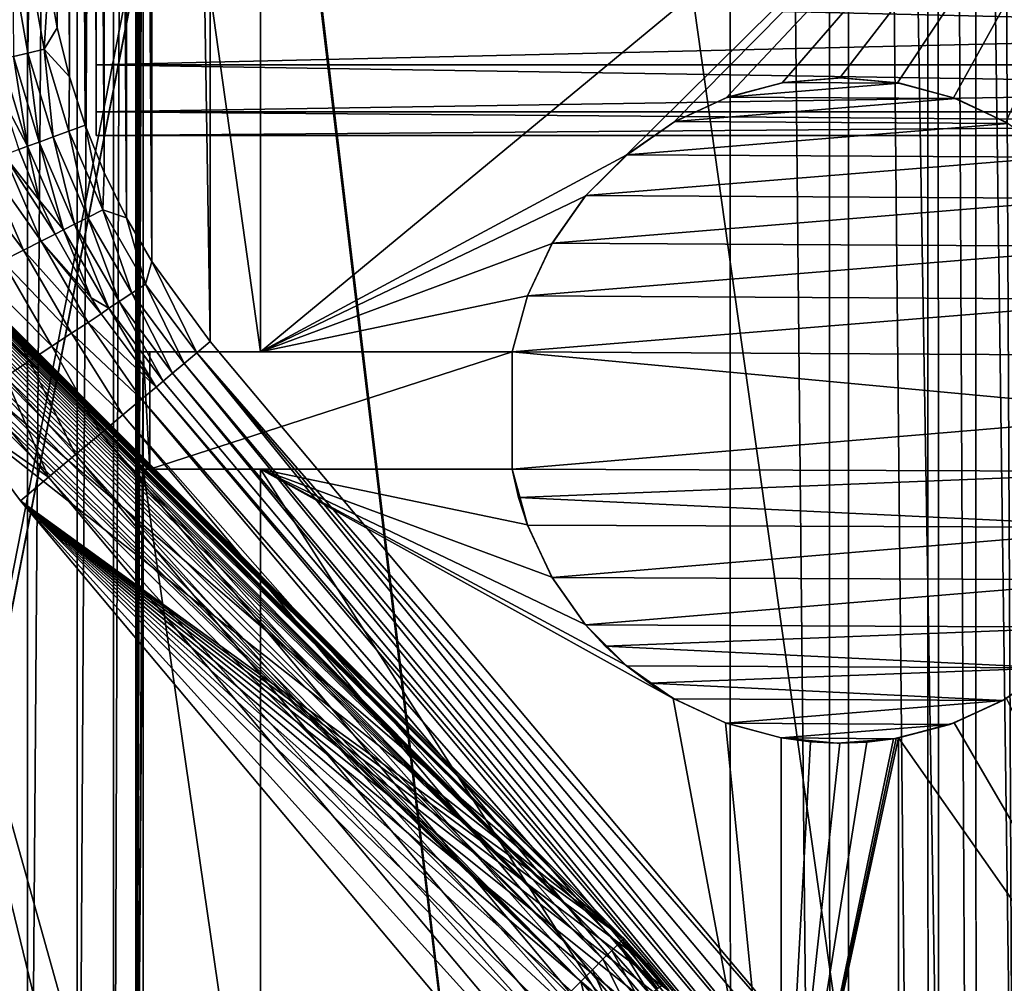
# Model space of a CAD drawing. Header units: metres. Extents: x -206 to 75, y -104 to 104.
# Tile 195 of 256: x -85 to -73, y -32 to -20. Entities that reach past the tile are written whole.
import ezdxf

# ---------------------------------------------------------------- set-up
doc = ezdxf.new("R2010")
doc.units = ezdxf.units.M
doc.layers.add('solid_01_1-CONSUMER_THERM_B_125288', color=7, linetype='CONTINUOUS')

msp = doc.modelspace()

# ---------------------------------------------------------------- linework, layer by layer
at = {"layer": 'solid_01_1-CONSUMER_THERM_B_125288'}
for points in [[(-93.358711, -67.339516), (-65.514557, 74.985474), (-65.493088, -75.014526)], [(-93.358711, -67.339516), (-93.257065, -66.795311), (-65.514557, 74.985474)], [(-93.276108, 66.204689), (-65.514557, 74.985474), (-93.257141, -66.241692)], [(-93.257065, -66.795311), (-93.257141, -66.241692), (-65.514557, 74.985474)], [(-76.404617, 63.580017, 75.400002), (-88.551651, 38.265007, 75.400002), (-76.395485, -63.61998, 75.400002)], [(-76.404617, 63.580017, 75.400002), (-76.395485, -63.61998, 75.400002), (-75.124222, -63.529644, 75.400002)], [(-75.133339, 63.489864, 75.400002), (-76.404617, 63.580017, 75.400002), (-75.124222, -63.529644, 75.400002)], [(-75.133339, 63.489864, 75.400002), (-75.124222, -63.529644, 75.400002), (-73.868263, -63.257675, 75.400002)], [(-73.877342, 63.218079, 75.400002), (-75.133339, 63.489864, 75.400002), (-73.868263, -63.257675, 75.400002)], [(-73.877342, 63.218079, 75.400002), (-73.868263, -63.257675, 75.400002), (-73.256706, -63.054668, 75.400002)], [(-73.265755, 63.01516, 75.400002), (-73.877342, 63.218079, 75.400002), (-73.256706, -63.054668, 75.400002)], [(-73.265755, 63.01516, 75.400002), (-73.256706, -63.054668, 75.400002), (-72.66156, -62.808571, 75.400002)], [(-72.670578, 62.769146, 75.400002), (-73.265755, 63.01516, 75.400002), (-72.66156, -62.808571, 75.400002)], [(-86.176315, 43.745533, 63.5), (-85.379936, 42.666481, 63.5), (-86.170029, -43.7869, 63.5)], [(-85.379936, 42.666481, 63.5), (-85.373802, -42.707733, 63.5), (-86.170029, -43.7869, 63.5)], [(-85.379936, 42.666481, 63.5), (-84.743538, 41.48621, 63.5), (-85.373802, -42.707733, 63.5)], [(-84.743538, 41.48621, 63.5), (-84.737572, -41.52737, 63.5), (-85.373802, -42.707733, 63.5)], [(-84.743538, 41.48621, 63.5), (-84.279655, 40.22813, 63.5), (-84.737572, -41.52737, 63.5)], [(-84.279655, 40.22813, 63.5), (-84.273872, -40.269222, 63.5), (-84.737572, -41.52737, 63.5)], [(-84.279655, 40.22813, 63.5), (-83.997505, 38.917236, 63.5), (-84.273872, -40.269222, 63.5)], [(-83.997505, 38.917236, 63.5), (-83.991913, -38.95829, 63.5), (-84.273872, -40.269222, 63.5)], [(-83.902641, 36.079479, 63.5), (-83.991913, -38.95829, 63.5), (-83.997505, 38.917236, 63.5)], [(-76.395485, -63.61998, 75.400002), (-88.551651, 38.265007, 75.400002), (-88.489967, 37.481255, 75.400002)], [(-76.395485, -63.61998, 75.400002), (-88.489967, 37.481255, 75.400002), (-88.489929, -37.518745, 75.400002)], [(-72.77977, -37.1035, 1.5), (-72.790161, 37.072842, 1.5), (-73.748619, 35.375313, 1.5)], [(-83.902641, 36.079479, 63.5), (-83.901901, 25.729481, 63.5), (-83.991913, -38.95829, 63.5)], [(-73.738663, -35.406456, 1.5), (-73.748619, 35.375313, 1.5), (-74.897667, 33.821796, 1.5)], [(-73.738663, -35.406456, 1.5), (-72.77977, -37.1035, 1.5), (-73.748619, 35.375313, 1.5)], [(-74.887978, -33.853535, 1.5), (-74.897667, 33.821796, 1.5), (-83.047386, 24.106514, 1.5)], [(-74.887978, -33.853535, 1.5), (-73.738663, -35.406456, 1.5), (-74.897667, 33.821796, 1.5)], [(-83.901901, 25.729481, 63.5), (-83.901787, 24.229481, 63.5), (-83.991913, -38.95829, 63.5)], [(-83.901787, 24.229481, 63.5), (-83.901665, 22.479481, 63.5), (-83.991913, -38.95829, 63.5)], [(-83.040482, -24.140587, 1.5), (-83.047386, 24.106514, 1.5), (-83.792343, 23.08275, 1.5)], [(-83.040482, -24.140587, 1.5), (-74.887978, -33.853535, 1.5), (-83.047386, 24.106514, 1.5)], [(-83.785728, -23.117039, 1.5), (-83.792343, 23.08275, 1.5), (-84.114891, 22.526012, 1.5)], [(-83.785728, -23.117039, 1.5), (-83.040482, -24.140587, 1.5), (-83.792343, 23.08275, 1.5)], [(-84.108437, -22.560392, 1.5), (-84.114891, 22.526012, 1.5), (-84.399353, 21.944349, 1.5)], [(-84.108437, -22.560392, 1.5), (-83.785728, -23.117039, 1.5), (-84.114891, 22.526012, 1.5)], [(-83.901665, 22.479481, 63.5), (-83.899834, -3.02052, 63.5), (-83.991913, -38.95829, 63.5)], [(-84.393066, -21.978809, 1.5), (-84.399353, 21.944349, 1.5), (-84.64286, 21.342167, 1.5)], [(-84.393066, -21.978809, 1.5), (-84.108437, -22.560392, 1.5), (-84.399353, 21.944349, 1.5)], [(-84.636742, -21.376698, 1.5), (-84.64286, 21.342167, 1.5), (-84.843224, 20.724291, 1.5)], [(-84.636742, -21.376698, 1.5), (-84.393066, -21.978809, 1.5), (-84.64286, 21.342167, 1.5)], [(-84.83728, -20.758879, 1.5), (-84.843224, 20.724291, 1.5), (-84.999016, 20.095814, 1.5)], [(-84.83728, -20.758879, 1.5), (-84.636742, -21.376698, 1.5), (-84.843224, 20.724291, 1.5)], [(-84.993256, -20.130447, 1.5), (-84.999016, 20.095814, 1.5), (-85.109612, 19.461967, 1.5)], [(-84.993256, -20.130447, 1.5), (-84.83728, -20.758879, 1.5), (-84.999016, 20.095814, 1.5)], [(-85.104034, -19.496632, 1.5), (-84.993256, -20.130447, 1.5), (-85.109612, 19.461967, 1.5)], [(-83.899834, -3.02052, 63.5), (-83.899185, -12.02052, 63.5), (-83.991913, -38.95829, 63.5)], [(-84.499062, -20.605898, 20.425104), (-84.499031, -21.206583, 22.959694), (-84.499496, -11.456066, 45.564018)], [(-84.499031, -21.206583, 22.959694), (-84.499397, -13.545429, 44.008518), (-84.499496, -11.456066, 45.564018)], [(-84.499062, -20.605898, 20.425104), (-84.499496, -11.456066, 45.564018), (-84.499321, -15.183158, 33.85545)], [(-83.899185, -12.02052, 63.5), (-83.899078, -13.52052, 63.5), (-83.991913, -38.95829, 63.5)], [(-84.499031, -21.206583, 22.959694), (-84.499016, -21.508955, 25.546734), (-84.499397, -13.545429, 44.008518)], [(-84.499016, -21.508955, 25.546734), (-84.499306, -15.439981, 42.221088), (-84.499397, -13.545429, 44.008518)], [(-83.899078, -13.52052, 63.5), (-83.898308, -24.270519, 63.5), (-83.991913, -38.95829, 63.5)], [(-82.399078, -13.520412, 69.900002), (-82.398308, -24.270412, 69.900002), (-83.899078, -13.52052, 69.900002)], [(-83.898308, -24.270519, 69.900002), (-83.898308, -24.270519, 63.5), (-83.899078, -13.52052, 63.5)], [(-83.898308, -24.270519, 69.900002), (-83.899078, -13.52052, 63.5), (-83.899078, -13.52052, 69.900002)], [(-82.398308, -24.270412, 69.900002), (-83.898308, -24.270519, 69.900002), (-83.899078, -13.52052, 69.900002)], [(-82.398308, -24.270412, 72.400002), (-82.399078, -13.520412, 72.400002), (-69.399078, -13.519479, 72.400002)], [(-82.399078, -13.520412, 69.900002), (-82.399078, -13.520412, 72.400002), (-82.398308, -24.270412, 72.400002)], [(-82.399078, -13.520412, 69.900002), (-82.398308, -24.270412, 72.400002), (-82.398308, -24.270412, 69.900002)], [(-82.398308, -24.270412, 72.400002), (-69.399078, -13.519479, 72.400002), (-77.725517, -21.760351, 72.400002)], [(-69.399078, -13.519479, 72.400002), (-77.119659, -21.337215, 72.400002), (-77.725517, -21.760351, 72.400002)], [(-69.399078, -13.519479, 72.400002), (-76.449364, -21.025288, 72.400002), (-77.119659, -21.337215, 72.400002)], [(-69.399078, -13.519479, 72.400002), (-75.734901, -20.834208, 72.400002), (-76.449364, -21.025288, 72.400002)], [(-69.399078, -13.519479, 72.400002), (-74.998558, -20.769896, 72.400002), (-75.734901, -20.834208, 72.400002)], [(-69.399078, -13.519479, 72.400002), (-74.262207, -20.834103, 72.400002), (-74.998558, -20.769896, 72.400002)], [(-69.399078, -13.519479, 72.400002), (-73.547714, -21.02508, 72.400002), (-74.262207, -20.834103, 72.400002)], [(-69.399078, -13.519479, 72.400002), (-72.877373, -21.336912, 72.400002), (-73.547714, -21.02508, 72.400002)], [(-84.499062, -20.605898, 20.425104), (-84.499321, -15.183158, 33.85545), (-84.499298, -15.591481, 32.834572)], [(-84.499016, -21.508955, 25.546734), (-84.499016, -21.508965, 28.151453), (-84.499306, -15.439981, 42.221088)], [(-84.499016, -21.508965, 28.151453), (-84.499229, -17.114273, 40.225765), (-84.499306, -15.439981, 42.221088)], [(-84.499062, -20.605898, 20.425104), (-84.499298, -15.591481, 32.834572), (-84.499283, -15.934896, 31.79006)], [(-84.499062, -20.605898, 20.425104), (-84.499283, -15.934896, 31.79006), (-84.499275, -16.211914, 30.726557)], [(-84.499062, -20.605898, 20.425104), (-84.499275, -16.211914, 30.726557), (-84.49926, -16.421761, 29.647047)], [(-84.499062, -20.605898, 20.425104), (-84.49926, -16.421761, 29.647047), (-84.499252, -16.563316, 28.557098)], [(-84.499062, -20.605898, 20.425104), (-84.499252, -16.563316, 28.557098), (-84.499252, -16.636189, 27.459927)], [(-84.4991, -19.714912, 17.977079), (-84.499062, -20.605898, 20.425104), (-84.499252, -16.636189, 27.459927)], [(-84.499016, -21.508965, 28.151453), (-84.499031, -21.206577, 30.738758), (-84.499229, -17.114273, 40.225765)], [(-84.499031, -21.206577, 30.738758), (-84.499161, -18.545721, 38.0494), (-84.499229, -17.114273, 40.225765)], [(-84.499031, -21.206577, 30.738758), (-84.499062, -20.605827, 33.273609), (-84.499161, -18.545721, 38.0494)], [(-84.499062, -20.605827, 33.273609), (-84.4991, -19.714895, 35.721432), (-84.499161, -18.545721, 38.0494)], [(-85.351288, -19.326447, 1.525335), (-85.562386, -19.351151, 1.600154), (-85.367836, -20.453569, 1.600154)], [(-85.367836, -20.453569, 1.600154), (-85.562386, -19.351151, 1.600154), (-85.553093, -20.497503, 1.720659)], [(-85.161034, -20.404526, 1.525335), (-85.351288, -19.326447, 1.525335), (-85.367836, -20.453569, 1.600154)], [(-85.161034, -20.404526, 1.525335), (-85.104034, -19.496632, 1.5), (-85.351288, -19.326447, 1.525335)], [(-85.161034, -20.404526, 1.525335), (-84.993256, -20.130447, 1.5), (-85.104034, -19.496632, 1.5)], [(-84.499062, -20.605827, 33.273609), (-46.499104, -19.713068, 35.721432), (-84.4991, -19.714895, 35.721432)], [(-84.4991, -19.714912, 17.977079), (-46.499104, -19.713074, 17.977047), (-46.499062, -20.604067, 20.425081)], [(-84.4991, -19.714912, 17.977079), (-46.499062, -20.604067, 20.425081), (-84.499062, -20.605898, 20.425104)], [(-84.499062, -20.605827, 33.273609), (-46.499062, -20.604002, 33.273613), (-46.499104, -19.713068, 35.721432)], [(-85.161034, -20.404526, 1.525335), (-84.83728, -20.758879, 1.5), (-84.993256, -20.130447, 1.5)], [(-85.553093, -20.497503, 1.720659), (-85.70739, -20.534096, 1.880731), (-85.374527, -21.645351, 1.880731)], [(-85.367836, -20.453569, 1.600154), (-85.553093, -20.497503, 1.720659), (-85.225525, -21.591091, 1.720659)], [(-85.225525, -21.591091, 1.720659), (-85.553093, -20.497503, 1.720659), (-85.374527, -21.645351, 1.880731)], [(-85.161034, -20.404526, 1.525335), (-85.367836, -20.453569, 1.600154), (-85.046623, -21.525948, 1.600154)], [(-85.046623, -21.525948, 1.600154), (-85.367836, -20.453569, 1.600154), (-85.225525, -21.591091, 1.720659)], [(-84.846909, -21.453228, 1.525335), (-84.83728, -20.758879, 1.5), (-85.161034, -20.404526, 1.525335)], [(-84.846909, -21.453228, 1.525335), (-85.161034, -20.404526, 1.525335), (-85.046623, -21.525948, 1.600154)], [(-85.703529, -21.01582, 2.071429), (-85.374527, -21.645351, 1.880731), (-85.70739, -20.534096, 1.880731)], [(-84.499031, -21.206577, 30.738758), (-46.499062, -20.604002, 33.273613), (-84.499062, -20.605827, 33.273609)], [(-84.499062, -20.605898, 20.425104), (-46.499062, -20.604067, 20.425081), (-46.499031, -21.204754, 22.959681)], [(-84.499062, -20.605898, 20.425104), (-46.499031, -21.204754, 22.959681), (-84.499031, -21.206583, 22.959694)], [(-84.499031, -21.206577, 30.738758), (-46.499031, -21.204754, 30.738756), (-46.499062, -20.604002, 33.273613)], [(-84.846909, -21.453228, 1.525335), (-84.636742, -21.376698, 1.5), (-84.83728, -20.758879, 1.5)], [(-76.449364, -21.025288, 72.400002), (-75.734901, -20.834208, 72.400002), (-76.431198, -21.018742, 67.400002)], [(-76.431198, -21.018742, 67.400002), (-75.712975, -20.830414, 67.400002), (-74.233658, -20.839226, 67.400002)], [(-75.734901, -20.834208, 72.400002), (-75.712975, -20.830414, 67.400002), (-76.431198, -21.018742, 67.400002)], [(-76.431198, -21.018742, 67.400002), (-74.233658, -20.839226, 67.400002), (-73.517738, -21.036093, 67.400002)], [(-75.734901, -20.834208, 72.400002), (-74.998558, -20.769896, 72.400002), (-75.712975, -20.830414, 67.400002)], [(-74.998558, -20.769896, 72.400002), (-74.972931, -20.76996, 67.400002), (-75.712975, -20.830414, 67.400002)], [(-75.712975, -20.830414, 67.400002), (-74.972931, -20.76996, 67.400002), (-74.233658, -20.839226, 67.400002)], [(-74.998558, -20.769896, 72.400002), (-74.262207, -20.834103, 72.400002), (-74.972931, -20.76996, 67.400002)], [(-74.262207, -20.834103, 72.400002), (-74.233658, -20.839226, 67.400002), (-74.972931, -20.76996, 67.400002)], [(-74.262207, -20.834103, 72.400002), (-73.547714, -21.02508, 72.400002), (-74.233658, -20.839226, 67.400002)], [(-73.547714, -21.02508, 72.400002), (-73.517738, -21.036093, 67.400002), (-74.233658, -20.839226, 67.400002)], [(-85.703529, -21.01582, 2.071429), (-85.484917, -21.688044, 2.071429), (-85.374527, -21.645351, 1.880731)], [(-77.119659, -21.337215, 72.400002), (-76.449364, -21.025288, 72.400002), (-77.10569, -21.329195, 67.400002)], [(-77.10569, -21.329195, 67.400002), (-76.431198, -21.018742, 67.400002), (-73.517738, -21.036093, 67.400002)], [(-76.449364, -21.025288, 72.400002), (-76.431198, -21.018742, 67.400002), (-77.10569, -21.329195, 67.400002)], [(-77.10569, -21.329195, 67.400002), (-73.517738, -21.036093, 67.400002), (-72.847015, -21.354549, 67.400002)], [(-73.547714, -21.02508, 72.400002), (-72.877373, -21.336912, 72.400002), (-73.517738, -21.036093, 67.400002)], [(-72.877373, -21.336912, 72.400002), (-72.847015, -21.354549, 67.400002), (-73.517738, -21.036093, 67.400002)], [(-84.499031, -21.206583, 22.959694), (-46.499031, -21.204754, 22.959681), (-46.499016, -21.50713, 25.546724)], [(-84.499016, -21.508965, 28.151453), (-46.499031, -21.204754, 30.738756), (-84.499031, -21.206577, 30.738758)], [(-84.499031, -21.206583, 22.959694), (-46.499016, -21.50713, 25.546724), (-84.499016, -21.508955, 25.546734)], [(-84.499016, -21.508965, 28.151453), (-46.499016, -21.507139, 28.151445), (-46.499031, -21.204754, 30.738756)], [(-84.413162, -22.45837, 1.525335), (-84.636742, -21.376698, 1.5), (-84.846909, -21.453228, 1.525335)], [(-84.413162, -22.45837, 1.525335), (-84.393066, -21.978809, 1.5), (-84.636742, -21.376698, 1.5)], [(-77.725517, -21.760351, 72.400002), (-77.119659, -21.337215, 72.400002), (-77.715858, -21.752298, 67.400002)], [(-77.715858, -21.752298, 67.400002), (-77.10569, -21.329195, 67.400002), (-72.847015, -21.354549, 67.400002)], [(-77.119659, -21.337215, 72.400002), (-77.10569, -21.329195, 67.400002), (-77.715858, -21.752298, 67.400002)], [(-77.715858, -21.752298, 67.400002), (-72.847015, -21.354549, 67.400002), (-72.241951, -21.784866, 67.400002)], [(-84.846909, -21.453228, 1.525335), (-85.046623, -21.525948, 1.600154), (-84.603081, -22.553785, 1.600154)], [(-84.413162, -22.45837, 1.525335), (-84.846909, -21.453228, 1.525335), (-84.603081, -22.553785, 1.600154)], [(-85.225525, -21.591091, 1.720659), (-85.374527, -21.645351, 1.880731), (-84.914909, -22.710447, 1.880731)], [(-85.046623, -21.525948, 1.600154), (-85.225525, -21.591091, 1.720659), (-84.773209, -22.639257, 1.720659)], [(-84.773209, -22.639257, 1.720659), (-85.225525, -21.591091, 1.720659), (-84.914909, -22.710447, 1.880731)], [(-84.603081, -22.553785, 1.600154), (-85.046623, -21.525948, 1.600154), (-84.773209, -22.639257, 1.720659)], [(-84.499016, -21.508955, 25.546734), (-46.499016, -21.50713, 25.546724), (-46.499016, -21.507139, 28.151445)], [(-84.499016, -21.508955, 25.546734), (-46.499016, -21.507139, 28.151445), (-84.499016, -21.508965, 28.151453)], [(-85.198769, -22.85708, 2.419925), (-85.673904, -21.756912, 2.419925), (-85.912979, -21.844028, 2.731638)], [(-85.673904, -21.756912, 2.419925), (-85.221703, -22.339029, 2.071429), (-85.484917, -21.688044, 2.071429)], [(-85.673904, -21.756912, 2.419925), (-85.019066, -22.766718, 2.071429), (-85.221703, -22.339029, 2.071429)], [(-85.198769, -22.85708, 2.419925), (-85.019066, -22.766718, 2.071429), (-85.673904, -21.756912, 2.419925)], [(-85.484917, -21.688044, 2.071429), (-85.221703, -22.339029, 2.071429), (-85.374527, -21.645351, 1.880731)], [(-85.221703, -22.339029, 2.071429), (-84.914909, -22.710447, 1.880731), (-85.374527, -21.645351, 1.880731)], [(-78.243073, -22.275131, 67.400002), (-77.715858, -21.752298, 67.400002), (-72.241951, -21.784866, 67.400002)], [(-77.725517, -21.760351, 72.400002), (-77.715858, -21.752298, 67.400002), (-78.243073, -22.275131, 67.400002)], [(-85.426102, -22.97139, 2.731638), (-85.912979, -21.844028, 2.731638), (-86.195938, -21.94714, 2.998492)], [(-85.426102, -22.97139, 2.731638), (-85.198769, -22.85708, 2.419925), (-85.912979, -21.844028, 2.731638)], [(-82.398308, -24.270412, 72.400002), (-77.725517, -21.760351, 72.400002), (-78.249275, -22.282476, 72.400002)], [(-78.249275, -22.282476, 72.400002), (-77.725517, -21.760351, 72.400002), (-78.243073, -22.275131, 67.400002)], [(-78.243073, -22.275131, 67.400002), (-72.241951, -21.784866, 67.400002), (-71.721024, -22.31391, 67.400002)], [(-85.69516, -23.106684, 2.998492), (-85.426102, -22.97139, 2.731638), (-86.195938, -21.94714, 2.998492)], [(-84.413162, -22.45837, 1.525335), (-84.108437, -22.560392, 1.5), (-84.393066, -21.978809, 1.5)], [(-85.221703, -22.339029, 2.071429), (-85.019066, -22.766718, 2.071429), (-84.914909, -22.710447, 1.880731)], [(-82.398308, -24.270412, 72.400002), (-78.249275, -22.282476, 72.400002), (-78.674538, -22.887417, 72.400002)], [(-78.674538, -22.887417, 72.400002), (-78.249275, -22.282476, 72.400002), (-78.671242, -22.881735, 67.400002)], [(-78.671242, -22.881735, 67.400002), (-78.243073, -22.275131, 67.400002), (-71.721024, -22.31391, 67.400002)], [(-78.249275, -22.282476, 72.400002), (-78.243073, -22.275131, 67.400002), (-78.671242, -22.881735, 67.400002)], [(-78.671242, -22.881735, 67.400002), (-71.721024, -22.31391, 67.400002), (-71.30011, -22.925549, 67.400002)], [(-87.287964, -22.49206, 13.075119), (-87.307365, -22.524677, 13.124171), (-77.911362, -31.919308, 13.122963)], [(-87.269485, -22.466232, 13.02775), (-87.287964, -22.49206, 13.075119), (-77.827141, -31.835087, 12.933075)], [(-87.287964, -22.49206, 13.075119), (-77.911362, -31.919308, 13.122963), (-77.827141, -31.835087, 12.933075)], [(-87.251579, -22.446507, 12.982288), (-87.269485, -22.466232, 13.02775), (-77.827141, -31.835087, 12.933075)], [(-87.233955, -22.43231, 12.938953), (-87.251579, -22.446507, 12.982288), (-77.827141, -31.835087, 12.933075)], [(-87.216026, -22.422806, 12.896791), (-87.233955, -22.43231, 12.938953), (-77.827141, -31.835087, 12.933075)], [(-87.197739, -22.417694, 12.856084), (-87.216026, -22.422806, 12.896791), (-77.774948, -31.782888, 12.721427)], [(-87.216026, -22.422806, 12.896791), (-77.827141, -31.835087, 12.933075), (-77.774948, -31.782888, 12.721427)], [(-87.179024, -22.416698, 12.817101), (-87.197739, -22.417694, 12.856084), (-77.774948, -31.782888, 12.721427)], [(-87.160606, -22.419027, 12.780789), (-87.179024, -22.416698, 12.817101), (-77.774948, -31.782888, 12.721427)], [(-87.125862, -22.430719, 12.717447), (-87.160606, -22.419027, 12.780789), (-77.774948, -31.782888, 12.721427)], [(-87.125862, -22.430719, 12.717447), (-77.774948, -31.782888, 12.721427), (-77.757393, -31.765335, 12.5)], [(-87.095566, -22.446489, 12.664712), (-87.125862, -22.430719, 12.717447), (-77.757393, -31.765335, 12.5)], [(-87.070175, -22.462509, 12.618376), (-87.095566, -22.446489, 12.664712), (-77.757393, -31.765335, 12.5)], [(-87.050751, -22.476048, 12.575701), (-87.070175, -22.462509, 12.618376), (-77.757393, -31.765335, 12.5)], [(-87.039093, -22.484556, 12.535916), (-87.050751, -22.476048, 12.575701), (-77.757393, -31.765335, 12.5)], [(-87.039093, -22.484556, 12.535916), (-77.757393, -31.765335, 12.5), (-87.035576, -22.487165, 12.5)], [(-87.035576, -22.487165, 3.5), (-77.757393, -31.765335, 3.5), (-87.037071, -23.781445, 3.5)], [(-87.035576, -22.487165, 3.5), (-77.757393, -31.765335, 12.5), (-77.757393, -31.765335, 3.5)], [(-87.035576, -22.487165, 3.5), (-87.035576, -22.487165, 12.5), (-77.757393, -31.765335, 12.5)], [(-84.413162, -22.45837, 1.525335), (-84.603081, -22.553785, 1.600154), (-84.043213, -23.52318, 1.600154)], [(-83.865662, -23.406363, 1.525335), (-84.108437, -22.560392, 1.5), (-84.413162, -22.45837, 1.525335)], [(-83.865662, -23.406363, 1.525335), (-84.413162, -22.45837, 1.525335), (-84.043213, -23.52318, 1.600154)], [(-87.349487, -22.610661, 13.223137), (-87.372276, -22.663612, 13.270741), (-77.911362, -31.919308, 13.122963)], [(-87.327827, -22.56424, 13.173878), (-87.349487, -22.610661, 13.223137), (-77.911362, -31.919308, 13.122963)], [(-87.307365, -22.524677, 13.124171), (-87.327827, -22.56424, 13.173878), (-77.911362, -31.919308, 13.122963)], [(-84.603081, -22.553785, 1.600154), (-84.773209, -22.639257, 1.720659), (-84.202271, -23.627825, 1.720659)], [(-84.043213, -23.52318, 1.600154), (-84.603081, -22.553785, 1.600154), (-84.202271, -23.627825, 1.720659)], [(-83.865662, -23.406363, 1.525335), (-83.785728, -23.117039, 1.5), (-84.108437, -22.560392, 1.5)], [(-87.395874, -22.721983, 13.315196), (-87.419945, -22.78512, 13.35567), (-78.023376, -32.031322, 13.281551)], [(-87.372276, -22.663612, 13.270741), (-87.395874, -22.721983, 13.315196), (-78.023376, -32.031322, 13.281551)], [(-87.372276, -22.663612, 13.270741), (-78.023376, -32.031322, 13.281551), (-77.911362, -31.919308, 13.122963)], [(-85.019066, -22.766718, 2.071429), (-84.56041, -23.582306, 2.071429), (-84.914909, -22.710447, 1.880731)], [(-84.773209, -22.639257, 1.720659), (-84.914909, -22.710447, 1.880731), (-84.334747, -23.714985, 1.880731)], [(-84.56041, -23.582306, 2.071429), (-84.334747, -23.714985, 1.880731), (-84.914909, -22.710447, 1.880731)], [(-84.202271, -23.627825, 1.720659), (-84.773209, -22.639257, 1.720659), (-84.334747, -23.714985, 1.880731)], [(-87.443802, -22.851873, 13.39128), (-87.486839, -22.990644, 13.445751), (-78.157555, -32.165497, 13.400871)], [(-87.419945, -22.78512, 13.35567), (-87.443802, -22.851873, 13.39128), (-78.023376, -32.031322, 13.281551)], [(-87.443802, -22.851873, 13.39128), (-78.157555, -32.165497, 13.400871), (-78.023376, -32.031322, 13.281551)], [(-84.599007, -23.894581, 2.419925), (-85.198769, -22.85708, 2.419925), (-85.426102, -22.97139, 2.731638)], [(-85.198769, -22.85708, 2.419925), (-84.56041, -23.582306, 2.071429), (-85.019066, -22.766718, 2.071429)], [(-85.198769, -22.85708, 2.419925), (-84.431023, -23.783945, 2.071429), (-84.56041, -23.582306, 2.071429)], [(-84.599007, -23.894581, 2.419925), (-84.431023, -23.783945, 2.071429), (-85.198769, -22.85708, 2.419925)], [(-82.398308, -24.270412, 72.400002), (-78.674538, -22.887417, 72.400002), (-78.988319, -23.55637, 72.400002)], [(-78.988319, -23.55637, 72.400002), (-78.674538, -22.887417, 72.400002), (-78.987297, -23.553589, 67.400002)], [(-78.987297, -23.553589, 67.400002), (-78.671242, -22.881735, 67.400002), (-71.30011, -22.925549, 67.400002)], [(-78.674538, -22.887417, 72.400002), (-78.671242, -22.881735, 67.400002), (-78.987297, -23.553589, 67.400002)], [(-87.486839, -22.990644, 13.445751), (-87.516418, -23.124821, 13.477894), (-78.307152, -32.315098, 13.474928)], [(-87.486839, -22.990644, 13.445751), (-78.307152, -32.315098, 13.474928), (-78.157555, -32.165497, 13.400871)], [(-84.811516, -24.034533, 2.731638), (-85.426102, -22.97139, 2.731638), (-85.69516, -23.106684, 2.998492)], [(-84.811516, -24.034533, 2.731638), (-84.599007, -23.894581, 2.419925), (-85.426102, -22.97139, 2.731638)], [(-78.987297, -23.553589, 67.400002), (-71.30011, -22.925549, 67.400002), (-70.992058, -23.601116, 67.400002)], [(-87.516418, -23.124821, 13.477894), (-87.52774, -23.244625, 13.493205), (-78.307152, -32.315098, 13.474928)], [(-85.063034, -24.200178, 2.998492), (-85.69516, -23.106684, 2.998492), (-85.998993, -23.259459, 3.213573)], [(-85.063034, -24.200178, 2.998492), (-84.811516, -24.034533, 2.731638), (-85.69516, -23.106684, 2.998492)], [(-83.2118, -24.284384, 1.525335), (-83.785728, -23.117039, 1.5), (-83.865662, -23.406363, 1.525335)], [(-83.2118, -24.284384, 1.525335), (-83.040482, -24.140587, 1.5), (-83.785728, -23.117039, 1.5)], [(-87.52774, -23.244625, 13.493205), (-87.521332, -23.347664, 13.498845), (-78.307152, -32.315098, 13.474928)], [(-85.347046, -24.387224, 3.213573), (-85.998993, -23.259459, 3.213573), (-86.329704, -23.425755, 3.371311)], [(-85.347046, -24.387224, 3.213573), (-85.063034, -24.200178, 2.998492), (-85.998993, -23.259459, 3.213573)], [(-87.521332, -23.347664, 13.498845), (-87.500038, -23.436913, 13.5), (-78.307152, -32.315098, 13.474928)], [(-78.751862, -54.699909, 13.5), (-78.4645, -32.472443, 13.5), (-87.500038, -23.436913, 13.5)], [(-78.307152, -32.315098, 13.474928), (-87.500038, -23.436913, 13.5), (-78.4645, -32.472443, 13.5)], [(-79.772858, -55.240498, 13.5), (-78.751862, -54.699909, 13.5), (-87.500038, -23.436913, 13.5)], [(-80.863228, -55.623398, 13.5), (-79.772858, -55.240498, 13.5), (-87.500038, -23.436913, 13.5)], [(-81.426903, -55.752861, 13.5), (-80.863228, -55.623398, 13.5), (-87.500038, -23.436913, 13.5)], [(-81.998459, -55.839909, 13.5), (-81.426903, -55.752861, 13.5), (-87.500038, -23.436913, 13.5)], [(-83.151939, -55.885246, 13.5), (-81.998459, -55.839909, 13.5), (-87.500038, -23.436913, 13.5)], [(-84.300262, -55.758572, 13.5), (-83.151939, -55.885246, 13.5), (-87.500038, -23.436913, 13.5)], [(-84.865105, -55.631172, 13.5), (-84.300262, -55.758572, 13.5), (-87.500038, -23.436913, 13.5)], [(-85.418602, -55.46204, 13.5), (-84.865105, -55.631172, 13.5), (-87.500038, -23.436913, 13.5)], [(-86.4758, -55.004707, 13.5), (-85.418602, -55.46204, 13.5), (-87.500038, -23.436913, 13.5)], [(-85.656197, -24.590826, 3.371311), (-85.347046, -24.387224, 3.213573), (-86.329704, -23.425755, 3.371311)], [(-83.865662, -23.406363, 1.525335), (-84.043213, -23.52318, 1.600154), (-83.374596, -24.421024, 1.600154)], [(-83.2118, -24.284384, 1.525335), (-83.865662, -23.406363, 1.525335), (-83.374596, -24.421024, 1.600154)], [(-84.56041, -23.582306, 2.071429), (-84.431023, -23.783945, 2.071429), (-84.334747, -23.714985, 1.880731)], [(-84.202271, -23.627825, 1.720659), (-84.334747, -23.714985, 1.880731), (-83.641891, -24.645376, 1.880731)], [(-84.043213, -23.52318, 1.600154), (-84.202271, -23.627825, 1.720659), (-83.520424, -24.543427, 1.720659)], [(-83.520424, -24.543427, 1.720659), (-84.202271, -23.627825, 1.720659), (-83.641891, -24.645376, 1.880731)], [(-83.374596, -24.421024, 1.600154), (-84.043213, -23.52318, 1.600154), (-83.520424, -24.543427, 1.720659)], [(-82.398308, -24.270412, 72.400002), (-78.988319, -23.55637, 72.400002), (-79.18161, -24.270182, 72.400002)], [(-78.987297, -23.553589, 67.400002), (-70.992058, -23.601116, 67.400002), (-79.18161, -24.270182, 67.400002)], [(-78.988319, -23.55637, 72.400002), (-78.987297, -23.553589, 67.400002), (-79.18161, -24.270182, 67.400002)], [(-79.18161, -24.270182, 72.400002), (-78.988319, -23.55637, 72.400002), (-79.18161, -24.270182, 67.400002)], [(-70.992058, -23.601116, 67.400002), (-70.806282, -24.319994, 67.400002), (-79.18161, -24.270182, 67.400002)], [(-84.431023, -23.783945, 2.071429), (-83.732529, -24.721451, 2.071429), (-84.334747, -23.714985, 1.880731)], [(-83.732529, -24.721451, 2.071429), (-83.641891, -24.645376, 1.880731), (-84.334747, -23.714985, 1.880731)], [(-77.757393, -31.765335, 3.5), (-86.317436, -25.026308, 3.5), (-87.037071, -23.781445, 3.5)], [(-83.916367, -24.875755, 2.474663), (-84.599007, -23.894581, 2.419925), (-84.811516, -24.034533, 2.731638)], [(-84.599007, -23.894581, 2.419925), (-83.732529, -24.721451, 2.071429), (-84.431023, -23.783945, 2.071429)], [(-83.916367, -24.875755, 2.474663), (-83.732529, -24.721451, 2.071429), (-84.599007, -23.894581, 2.419925)], [(-84.154686, -25.075788, 2.825941), (-84.811516, -24.034533, 2.731638), (-85.063034, -24.200178, 2.998492)], [(-84.154686, -25.075788, 2.825941), (-83.916367, -24.875755, 2.474663), (-84.811516, -24.034533, 2.731638)], [(-83.2118, -24.284384, 1.525335), (-74.887978, -33.853535, 1.5), (-83.040482, -24.140587, 1.5)], [(-84.439087, -25.314499, 3.112886), (-85.063034, -24.200178, 2.998492), (-85.347046, -24.387224, 3.213573)], [(-84.439087, -25.314499, 3.112886), (-84.154686, -25.075788, 2.825941), (-85.063034, -24.200178, 2.998492)], [(-83.898308, -24.270519, 63.5), (-83.898201, -25.770519, 63.5), (-83.991913, -38.95829, 63.5)], [(-83.898308, -24.270519, 69.900002), (-79.18161, -24.270182, 67.400002), (-79.18161, -24.270182, 67.319206)], [(-82.398308, -24.270412, 69.900002), (-79.18161, -24.270182, 67.400002), (-83.898308, -24.270519, 69.900002)], [(-83.898308, -24.270519, 69.900002), (-79.18161, -24.270182, 67.319206), (-83.812897, -24.270514, 63.534752)], [(-83.81279, -25.770514, 63.534752), (-83.898308, -24.270519, 63.5), (-83.812897, -24.270514, 63.534752)], [(-83.898308, -24.270519, 69.900002), (-83.812897, -24.270514, 63.534752), (-83.898308, -24.270519, 63.5)], [(-83.81279, -25.770514, 63.534752), (-83.898201, -25.770519, 63.5), (-83.898308, -24.270519, 63.5)], [(-83.81279, -25.770514, 63.534752), (-83.812897, -24.270514, 63.534752), (-79.18161, -24.270182, 67.319206)], [(-83.81279, -25.770514, 63.534752), (-79.18161, -24.270182, 67.319206), (-79.181503, -25.770182, 67.319206)], [(-82.398308, -24.270412, 72.400002), (-79.18161, -24.270182, 72.400002), (-79.18161, -24.270182, 67.400002)], [(-82.398308, -24.270412, 69.900002), (-82.398308, -24.270412, 72.400002), (-79.18161, -24.270182, 67.400002)], [(-70.748451, -25.060242, 67.400002), (-79.181503, -25.770182, 67.400002), (-79.18161, -24.270182, 67.400002)], [(-79.18161, -24.270182, 67.319206), (-79.18161, -24.270182, 67.400002), (-79.181503, -25.770182, 67.400002)], [(-70.806282, -24.319994, 67.400002), (-70.748451, -25.060242, 67.400002), (-79.18161, -24.270182, 67.400002)], [(-79.18161, -24.270182, 67.319206), (-79.181503, -25.770182, 67.400002), (-79.181503, -25.770182, 67.319206)], [(-84.759552, -25.583481, 3.325387), (-85.347046, -24.387224, 3.213573), (-85.656197, -24.590826, 3.371311)], [(-84.759552, -25.583481, 3.325387), (-84.439087, -25.314499, 3.112886), (-85.347046, -24.387224, 3.213573)], [(-75.221626, -34.133583, 1.599859), (-83.2118, -24.284384, 1.525335), (-83.374596, -24.421024, 1.600154)], [(-75.058792, -33.99691, 1.525184), (-74.887978, -33.853535, 1.5), (-83.2118, -24.284384, 1.525335)], [(-75.221626, -34.133583, 1.599859), (-75.058792, -33.99691, 1.525184), (-83.2118, -24.284384, 1.525335)], [(-75.367523, -34.256035, 1.720235), (-83.374596, -24.421024, 1.600154), (-83.520424, -24.543427, 1.720659)], [(-75.367523, -34.256035, 1.720235), (-75.221626, -34.133583, 1.599859), (-83.374596, -24.421024, 1.600154)], [(-85.10479, -25.873253, 3.455959), (-85.656197, -24.590826, 3.371311), (-85.982483, -24.80571, 3.467618)], [(-85.10479, -25.873253, 3.455959), (-84.759552, -25.583481, 3.325387), (-85.656197, -24.590826, 3.371311)], [(-75.489067, -34.358055, 1.8802), (-83.641891, -24.645376, 1.880731), (-83.732529, -24.721451, 2.071429)], [(-75.489067, -34.358055, 1.8802), (-83.520424, -24.543427, 1.720659), (-83.641891, -24.645376, 1.880731)], [(-75.489067, -34.358055, 1.8802), (-75.367523, -34.256035, 1.720235), (-83.520424, -24.543427, 1.720659)], [(-75.580025, -34.434399, 2.071429), (-83.732529, -24.721451, 2.071429), (-83.916367, -24.875755, 2.474663)], [(-75.489067, -34.358055, 1.8802), (-83.732529, -24.721451, 2.071429), (-75.580025, -34.434399, 2.071429)], [(-85.10479, -25.873253, 3.455959), (-85.982483, -24.80571, 3.467618), (-86.317436, -25.026308, 3.5)], [(-75.763863, -34.588703, 2.474663), (-83.916367, -24.875755, 2.474663), (-84.154686, -25.075788, 2.825941)], [(-75.763863, -34.588703, 2.474663), (-75.580025, -34.434399, 2.071429), (-83.916367, -24.875755, 2.474663)], [(-85.10479, -25.873253, 3.455959), (-86.317436, -25.026308, 3.5), (-85.462639, -26.173607, 3.5)], [(-77.757393, -31.765335, 3.5), (-85.462639, -26.173607, 3.5), (-86.317436, -25.026308, 3.5)], [(-76.002449, -34.788956, 2.826262), (-84.154686, -25.075788, 2.825941), (-84.439087, -25.314499, 3.112886)], [(-76.002449, -34.788956, 2.826262), (-75.763863, -34.588703, 2.474663), (-84.154686, -25.075788, 2.825941)], [(-70.748451, -25.060242, 67.400002), (-70.820328, -25.799252, 67.400002), (-79.181503, -25.770182, 67.400002)], [(-76.287193, -35.027958, 3.113388), (-84.439087, -25.314499, 3.112886), (-84.759552, -25.583481, 3.325387)], [(-76.287193, -35.027958, 3.113388), (-76.002449, -34.788956, 2.826262), (-84.439087, -25.314499, 3.112886)], [(-76.608055, -35.297272, 3.325905), (-84.759552, -25.583481, 3.325387), (-85.10479, -25.873253, 3.455959)], [(-76.608055, -35.297272, 3.325905), (-76.287193, -35.027958, 3.113388), (-84.759552, -25.583481, 3.325387)], [(-83.898201, -25.770519, 63.5), (-83.897453, -36.120522, 63.5), (-83.991913, -38.95829, 63.5)], [(-79.181503, -25.770182, 67.319206), (-79.181503, -25.770182, 67.400002), (-83.898201, -25.770519, 63.5)], [(-82.398201, -25.770412, 69.900002), (-83.898201, -25.770519, 63.5), (-79.181503, -25.770182, 67.400002)], [(-83.81279, -25.770514, 63.534752), (-79.181503, -25.770182, 67.319206), (-83.898201, -25.770519, 63.5)], [(-82.398201, -25.770412, 69.900002), (-83.898201, -25.770519, 69.900002), (-83.898201, -25.770519, 63.5)], [(-82.397453, -36.120411, 69.900002), (-83.898201, -25.770519, 69.900002), (-82.398201, -25.770412, 69.900002)], [(-83.897453, -36.120522, 69.900002), (-83.897453, -36.120522, 63.5), (-83.898201, -25.770519, 63.5)], [(-83.897453, -36.120522, 69.900002), (-83.898201, -25.770519, 63.5), (-83.898201, -25.770519, 69.900002)], [(-82.397453, -36.120411, 69.900002), (-83.897453, -36.120522, 69.900002), (-83.898201, -25.770519, 69.900002)], [(-79.181503, -25.770182, 72.400002), (-82.398201, -25.770412, 69.900002), (-79.181503, -25.770182, 67.400002)], [(-79.181503, -25.770182, 72.400002), (-82.398201, -25.770412, 72.400002), (-82.398201, -25.770412, 69.900002)], [(-78.9888, -26.482084, 72.400002), (-82.398201, -25.770412, 72.400002), (-79.181503, -25.770182, 72.400002)], [(-82.397453, -36.120411, 72.400002), (-82.398201, -25.770412, 69.900002), (-82.398201, -25.770412, 72.400002)], [(-82.397453, -36.120411, 69.900002), (-82.398201, -25.770412, 69.900002), (-82.397453, -36.120411, 72.400002)], [(-78.676155, -27.149544, 72.400002), (-82.398201, -25.770412, 72.400002), (-78.9888, -26.482084, 72.400002)], [(-78.252701, -27.753202, 72.400002), (-82.398201, -25.770412, 72.400002), (-78.676155, -27.149544, 72.400002)], [(-77.73111, -28.274723, 72.400002), (-82.398201, -25.770412, 72.400002), (-78.252701, -27.753202, 72.400002)], [(-77.127388, -28.698088, 72.400002), (-82.398201, -25.770412, 72.400002), (-77.73111, -28.274723, 72.400002)], [(-75.747459, -36.119934, 72.400002), (-82.398201, -25.770412, 72.400002), (-77.127388, -28.698088, 72.400002)], [(-75.747459, -36.119934, 72.400002), (-82.397453, -36.120411, 72.400002), (-82.398201, -25.770412, 72.400002)], [(-70.820328, -25.799252, 67.400002), (-79.100395, -26.13114, 67.400002), (-79.181503, -25.770182, 67.400002)], [(-79.181503, -25.770182, 72.400002), (-79.181503, -25.770182, 67.400002), (-79.100395, -26.13114, 67.400002)], [(-78.9888, -26.482084, 72.400002), (-79.181503, -25.770182, 72.400002), (-79.100395, -26.13114, 67.400002)], [(-76.953705, -35.587387, 3.45631), (-85.10479, -25.873253, 3.455959), (-85.462639, -26.173607, 3.5)], [(-76.953705, -35.587387, 3.45631), (-76.608055, -35.297272, 3.325905), (-85.10479, -25.873253, 3.455959)], [(-70.820328, -25.799252, 67.400002), (-71.01973, -26.514477, 67.400002), (-79.100395, -26.13114, 67.400002)], [(-71.01973, -26.514477, 67.400002), (-78.987991, -26.484293, 67.400002), (-79.100395, -26.13114, 67.400002)], [(-78.9888, -26.482084, 72.400002), (-79.100395, -26.13114, 67.400002), (-78.987991, -26.484293, 67.400002)], [(-76.953705, -35.587387, 3.45631), (-85.462639, -26.173607, 3.5), (-77.310135, -35.886555, 3.5)], [(-76.007286, -35.713039, 3.5), (-77.310135, -35.886555, 3.5), (-85.462639, -26.173607, 3.5)], [(-77.456947, -32.088749, 3.5), (-85.462639, -26.173607, 3.5), (-77.757393, -31.765335, 3.5)], [(-77.180679, -32.433926, 3.5), (-85.462639, -26.173607, 3.5), (-77.456947, -32.088749, 3.5)], [(-76.930916, -32.797981, 3.5), (-85.462639, -26.173607, 3.5), (-77.180679, -32.433926, 3.5)], [(-76.708656, -33.17931, 3.5), (-85.462639, -26.173607, 3.5), (-76.930916, -32.797981, 3.5)], [(-76.514763, -33.576546, 3.5), (-85.462639, -26.173607, 3.5), (-76.708656, -33.17931, 3.5)], [(-76.3508, -33.986561, 3.5), (-85.462639, -26.173607, 3.5), (-76.514763, -33.576546, 3.5)], [(-76.217491, -34.407295, 3.5), (-85.462639, -26.173607, 3.5), (-76.3508, -33.986561, 3.5)], [(-76.115356, -34.837242, 3.5), (-85.462639, -26.173607, 3.5), (-76.217491, -34.407295, 3.5)], [(-76.045174, -35.273335, 3.5), (-85.462639, -26.173607, 3.5), (-76.115356, -34.837242, 3.5)], [(-76.007286, -35.713039, 3.5), (-85.462639, -26.173607, 3.5), (-76.045174, -35.273335, 3.5)], [(-78.676155, -27.149544, 72.400002), (-78.9888, -26.482084, 72.400002), (-78.987991, -26.484293, 67.400002)], [(-71.01973, -26.514477, 67.400002), (-78.673714, -27.153759, 67.400002), (-78.987991, -26.484293, 67.400002)], [(-78.676155, -27.149544, 72.400002), (-78.987991, -26.484293, 67.400002), (-78.673714, -27.153759, 67.400002)], [(-71.01973, -26.514477, 67.400002), (-71.340561, -27.184082, 67.400002), (-78.673714, -27.153759, 67.400002)], [(-78.252701, -27.753202, 72.400002), (-78.676155, -27.149544, 72.400002), (-78.673714, -27.153759, 67.400002)], [(-71.340561, -27.184082, 67.400002), (-78.248116, -27.758661, 67.400002), (-78.673714, -27.153759, 67.400002)], [(-78.252701, -27.753202, 72.400002), (-78.673714, -27.153759, 67.400002), (-78.248116, -27.758661, 67.400002)], [(-71.340561, -27.184082, 67.400002), (-71.773033, -27.78763, 67.400002), (-78.248116, -27.758661, 67.400002)], [(-78.252701, -27.753202, 72.400002), (-78.248116, -27.758661, 67.400002), (-77.997421, -28.03109, 67.400002)], [(-77.73111, -28.274723, 72.400002), (-78.252701, -27.753202, 72.400002), (-77.997421, -28.03109, 67.400002)], [(-71.773033, -27.78763, 67.400002), (-77.997421, -28.03109, 67.400002), (-78.248116, -27.758661, 67.400002)], [(-71.773033, -27.78763, 67.400002), (-72.30394, -28.306696, 67.400002), (-77.997421, -28.03109, 67.400002)], [(-72.30394, -28.306696, 67.400002), (-77.723846, -28.280807, 67.400002), (-77.997421, -28.03109, 67.400002)], [(-77.73111, -28.274723, 72.400002), (-77.997421, -28.03109, 67.400002), (-77.723846, -28.280807, 67.400002)], [(-77.73111, -28.274723, 72.400002), (-77.723846, -28.280807, 67.400002), (-77.429504, -28.505779, 67.400002)], [(-77.127388, -28.698088, 72.400002), (-77.73111, -28.274723, 72.400002), (-77.429504, -28.505779, 67.400002)], [(-72.30394, -28.306696, 67.400002), (-77.429504, -28.505779, 67.400002), (-77.723846, -28.280807, 67.400002)], [(-72.30394, -28.306696, 67.400002), (-72.917076, -28.725441, 67.400002), (-77.429504, -28.505779, 67.400002)], [(-72.868591, -28.697781, 72.400002), (-72.917076, -28.725441, 67.400002), (-72.30394, -28.306696, 67.400002)], [(-72.917076, -28.725441, 67.400002), (-77.116264, -28.704498, 67.400002), (-77.429504, -28.505779, 67.400002)], [(-77.127388, -28.698088, 72.400002), (-77.429504, -28.505779, 67.400002), (-77.116264, -28.704498, 67.400002)], [(-76.459885, -29.010639, 72.400002), (-77.127388, -28.698088, 72.400002), (-77.116264, -28.704498, 67.400002)], [(-75.747459, -36.119934, 72.400002), (-77.127388, -28.698088, 72.400002), (-76.459885, -29.010639, 72.400002)], [(-72.917076, -28.725441, 67.400002), (-76.448631, -29.01473, 67.400002), (-77.116264, -28.704498, 67.400002)], [(-76.459885, -29.010639, 72.400002), (-77.116264, -28.704498, 67.400002), (-76.448631, -29.01473, 67.400002)], [(-72.917076, -28.725441, 67.400002), (-73.593712, -29.031086, 67.400002), (-76.448631, -29.01473, 67.400002)], [(-73.536049, -29.010429, 72.400002), (-73.593712, -29.031086, 67.400002), (-72.917076, -28.725441, 67.400002)], [(-72.868591, -28.697781, 72.400002), (-73.536049, -29.010429, 72.400002), (-72.917076, -28.725441, 67.400002)], [(-69.397453, -36.11948, 72.400002), (-73.536049, -29.010429, 72.400002), (-72.868591, -28.697781, 72.400002)], [(-76.459885, -29.010639, 72.400002), (-76.448631, -29.01473, 67.400002), (-75.748276, -29.203135, 67.400002)], [(-76.459885, -29.010639, 72.400002), (-75.748276, -29.203135, 67.400002), (-75.747955, -29.203234, 72.400002)], [(-75.747459, -36.119934, 72.400002), (-76.459885, -29.010639, 72.400002), (-75.747955, -29.203234, 72.400002)], [(-73.593712, -29.031086, 67.400002), (-75.748276, -29.203135, 67.400002), (-76.448631, -29.01473, 67.400002)], [(-73.593712, -29.031086, 67.400002), (-74.31321, -29.214306, 67.400002), (-75.748276, -29.203135, 67.400002)], [(-74.280556, -29.208843, 67.413284), (-74.31321, -29.214306, 67.400002), (-73.593712, -29.031086, 67.400002)], [(-74.280556, -29.208843, 67.413284), (-73.593712, -29.031086, 67.400002), (-74.247955, -29.203127, 67.426552)], [(-73.536049, -29.010429, 72.400002), (-74.247955, -29.203127, 72.400002), (-73.593712, -29.031086, 67.400002)], [(-69.397453, -36.11948, 72.400002), (-74.247955, -29.203127, 72.400002), (-73.536049, -29.010429, 72.400002)], [(-74.247955, -29.203127, 72.400002), (-74.247955, -29.203127, 67.426552), (-73.593712, -29.031086, 67.400002)], [(-74.31321, -29.214306, 67.400002), (-75.031624, -29.269749, 67.400002), (-75.748276, -29.203135, 67.400002)], [(-75.747955, -29.203234, 66.816208), (-75.748276, -29.203135, 67.400002), (-75.031624, -29.269749, 67.400002)], [(-75.747459, -36.119934, 66.816208), (-75.748276, -29.203135, 67.400002), (-75.747955, -29.203234, 66.816208)], [(-75.747955, -29.203234, 72.400002), (-75.748276, -29.203135, 67.400002), (-75.747459, -36.119934, 66.816208)], [(-75.747955, -29.203234, 66.816208), (-75.031624, -29.269749, 67.400002), (-75.37468, -29.253147, 66.968086)], [(-75.747459, -36.119934, 66.816208), (-75.747955, -29.203234, 66.816208), (-75.37468, -29.253147, 66.968086)], [(-75.747459, -36.119934, 72.400002), (-75.747955, -29.203234, 72.400002), (-75.747459, -36.119934, 66.816208)], [(-74.247955, -29.203127, 67.426552), (-74.247459, -36.119827, 67.426552), (-75.747459, -36.119934, 66.816208)], [(-74.280556, -29.208843, 67.413284), (-74.247955, -29.203127, 67.426552), (-75.747459, -36.119934, 66.816208)], [(-74.280556, -29.208843, 67.413284), (-75.747459, -36.119934, 66.816208), (-74.31321, -29.214306, 67.400002)], [(-75.747459, -36.119934, 66.816208), (-74.654259, -29.255907, 67.261223), (-74.31321, -29.214306, 67.400002)], [(-75.747459, -36.119934, 66.816208), (-75.37468, -29.253147, 66.968086), (-74.997948, -29.270325, 67.121376)], [(-75.747459, -36.119934, 66.816208), (-74.997948, -29.270325, 67.121376), (-74.654259, -29.255907, 67.261223)], [(-75.37468, -29.253147, 66.968086), (-75.031624, -29.269749, 67.400002), (-74.997948, -29.270325, 67.121376)], [(-74.654259, -29.255907, 67.261223), (-75.031624, -29.269749, 67.400002), (-74.31321, -29.214306, 67.400002)], [(-74.997948, -29.270325, 67.121376), (-75.031624, -29.269749, 67.400002), (-74.654259, -29.255907, 67.261223)], [(-74.247459, -36.119827, 72.400002), (-74.247459, -36.119827, 67.426552), (-74.247955, -29.203127, 67.426552)], [(-74.247459, -36.119827, 72.400002), (-74.247955, -29.203127, 67.426552), (-74.247955, -29.203127, 72.400002)], [(-74.247459, -36.119827, 72.400002), (-74.247955, -29.203127, 72.400002), (-69.397453, -36.11948, 72.400002)], [(-77.774948, -31.782888, 12.721427), (-77.827141, -31.835087, 12.933075), (-77.32505, -32.406509, 12.933075)], [(-77.266571, -32.361462, 12.721427), (-77.757393, -31.765335, 12.5), (-77.774948, -31.782888, 12.721427)], [(-77.266571, -32.361462, 12.721427), (-77.774948, -31.782888, 12.721427), (-77.32505, -32.406509, 12.933075)], [(-77.757393, -31.765335, 3.5), (-77.757393, -31.765335, 12.5), (-77.188492, -32.42342, 12.5)], [(-77.266571, -32.361462, 12.721427), (-77.188492, -32.42342, 12.5), (-77.757393, -31.765335, 12.5)], [(-77.456947, -32.088749, 3.5), (-77.757393, -31.765335, 3.5), (-77.188492, -32.42342, 12.5)], [(-77.911362, -31.919308, 13.122963), (-78.023376, -32.031322, 13.281551), (-77.544899, -32.575874, 13.281551)], [(-77.827141, -31.835087, 12.933075), (-77.911362, -31.919308, 13.122963), (-77.419403, -32.479198, 13.122963)], [(-77.419403, -32.479198, 13.122963), (-77.911362, -31.919308, 13.122963), (-77.544899, -32.575874, 13.281551)], [(-77.32505, -32.406509, 12.933075), (-77.827141, -31.835087, 12.933075), (-77.419403, -32.479198, 13.122963)], [(-78.023376, -32.031322, 13.281551), (-78.157555, -32.165497, 13.400871), (-77.695221, -32.691677, 13.400871)], [(-77.544899, -32.575874, 13.281551), (-78.023376, -32.031322, 13.281551), (-77.695221, -32.691677, 13.400871)], [(-78.157555, -32.165497, 13.400871), (-78.307152, -32.315098, 13.474928), (-77.862816, -32.820789, 13.474928)], [(-77.695221, -32.691677, 13.400871), (-78.157555, -32.165497, 13.400871), (-77.862816, -32.820789, 13.474928)], [(-77.180679, -32.433926, 3.5), (-77.456947, -32.088749, 3.5), (-77.188492, -32.42342, 12.5)], [(-78.307152, -32.315098, 13.474928), (-78.4645, -32.472443, 13.5), (-78.187469, -32.773125, 13.5)], [(-77.862816, -32.820789, 13.474928), (-78.307152, -32.315098, 13.474928), (-78.187469, -32.773125, 13.5)]]:
    msp.add_3dface(points, dxfattribs=at)

doc.saveas('drawing.dxf')
